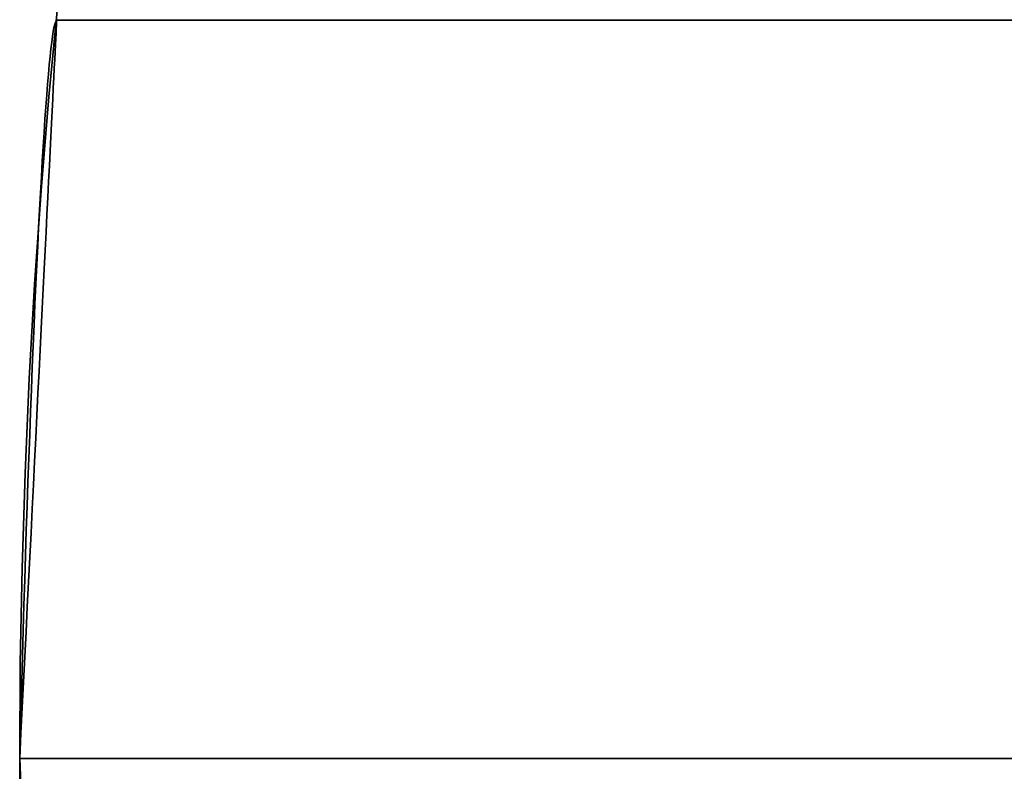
# Model space of a CAD drawing. Extents: x -3378 to 3007, y -425 to 173.
# Tile 120 of 256: x -1884.73 to -1882.73, y 73.98 to 75.5. Entities that reach past the tile are written whole.
import ezdxf

# ---------------------------------------------------------------- set-up
doc = ezdxf.new("R2010")
doc.units = 0
doc.layers.add('PREDEFINITO', color=7, linetype='CONTINUOUS')

msp = doc.modelspace()

# ---------------------------------------------------------------- linework, layer by layer
at = {"layer": 'PREDEFINITO'}
for p, q in [((-1884.6513, 75.5001, 2348.4892), (-1884.6527, 75.4974, 2348.4369)), ((-1884.6527, 75.4974, 2348.6462), (-1884.6513, 75.5001, 2348.5939)), ((-1884.6513, 75.5001, 2572.0307), (-1884.6527, 75.4974, 2571.9784)), ((-1884.6527, 75.4974, 2572.1877), (-1884.6513, 75.5001, 2572.1354)), ((-1884.6513, 75.5001, 2795.677), (-1884.6527, 75.4974, 2795.7293)), ((-1884.6527, 75.4974, 2795.52), (-1884.6513, 75.5001, 2795.5722)), ((-1884.65, 75.501, 2348.5415), (-1884.6513, 75.5001, 2348.4892)), ((-1884.6513, 75.5001, 2348.5939), (-1884.65, 75.501, 2348.5415)), ((-1884.65, 75.501, 2572.0831), (-1884.6513, 75.5001, 2572.0307)), ((-1884.6513, 75.5001, 2572.1354), (-1884.65, 75.501, 2572.0831)), ((-1884.65, 75.501, 2795.6246), (-1884.6513, 75.5001, 2795.677)), ((-1884.6513, 75.5001, 2795.5722), (-1884.65, 75.501, 2795.6246)), ((-1884.6501, 75.499, 2125.0777), (-1884.65, 75.5008, 2125.0259)), ((-1884.65, 75.5008, 2124.9741), (-1884.6501, 75.499, 2124.9223)), ((-1884.6501, 75.499, 3019.0884), (-1884.65, 75.5008, 3019.1402)), ((-1884.65, 75.5008, 3019.1921), (-1884.6501, 75.499, 3019.2438)), ((-1869.7252, 75.501, 2348.5415), (-1884.65, 75.501, 2348.5415)), ((-1869.7252, 75.501, 2572.0831), (-1884.65, 75.501, 2572.0831)), ((-1869.7252, 75.501, 2795.6246), (-1884.65, 75.501, 2795.6246)), ((-1884.65, 75.501, 2125), (-1869.7252, 75.501, 2125)), ((-1884.65, 75.501, 3019.1661), (-1869.7252, 75.501, 3019.1661)), ((-1884.65, 75.5008, 2125.0259), (-1884.65, 75.5008, 2124.9741)), ((-1884.65, 75.5008, 3019.1402), (-1884.65, 75.5008, 3019.1921)), ((-1884.6556, 75.4864, 2348.3327), (-1884.6571, 75.4782, 2348.281)), ((-1884.6571, 75.4782, 2348.802), (-1884.6556, 75.4864, 2348.7503)), ((-1884.6556, 75.4864, 2571.8743), (-1884.6571, 75.4782, 2571.8226)), ((-1884.6571, 75.4782, 2572.3436), (-1884.6556, 75.4864, 2572.2919)), ((-1884.6556, 75.4864, 2795.8334), (-1884.6571, 75.4782, 2795.8851)), ((-1884.6571, 75.4782, 2795.3641), (-1884.6556, 75.4864, 2795.4158)), ((-1884.6541, 75.4928, 2348.3847), (-1884.6556, 75.4864, 2348.3327)), ((-1884.6556, 75.4864, 2348.7503), (-1884.6541, 75.4928, 2348.6984)), ((-1884.6541, 75.4928, 2571.9263), (-1884.6556, 75.4864, 2571.8743)), ((-1884.6556, 75.4864, 2572.2919), (-1884.6541, 75.4928, 2572.2399)), ((-1884.6541, 75.4928, 2795.7814), (-1884.6556, 75.4864, 2795.8334)), ((-1884.6556, 75.4864, 2795.4158), (-1884.6541, 75.4928, 2795.4678)), ((-1884.6527, 75.4974, 2348.4369), (-1884.6541, 75.4928, 2348.3847)), ((-1884.6541, 75.4928, 2348.6984), (-1884.6527, 75.4974, 2348.6462)), ((-1884.6527, 75.4974, 2571.9784), (-1884.6541, 75.4928, 2571.9263)), ((-1884.6541, 75.4928, 2572.2399), (-1884.6527, 75.4974, 2572.1877)), ((-1884.6527, 75.4974, 2795.7293), (-1884.6541, 75.4928, 2795.7814)), ((-1884.6541, 75.4928, 2795.4678), (-1884.6527, 75.4974, 2795.52)), ((-1884.6513, 75.4741, 2125.2833), (-1884.6509, 75.483, 2125.2323)), ((-1884.6509, 75.483, 2124.7677), (-1884.6513, 75.4741, 2124.7167)), ((-1884.6513, 75.4741, 3018.8828), (-1884.6509, 75.483, 3018.9339)), ((-1884.6509, 75.483, 3019.3984), (-1884.6513, 75.4741, 3019.4495)), ((-1884.6509, 75.483, 2125.2323), (-1884.6505, 75.4901, 2125.1809)), ((-1884.6505, 75.4901, 2124.8191), (-1884.6509, 75.483, 2124.7677)), ((-1884.6509, 75.483, 3018.9339), (-1884.6505, 75.4901, 3018.9852)), ((-1884.6505, 75.4901, 3019.3471), (-1884.6509, 75.483, 3019.3984)), ((-1884.6505, 75.4901, 2125.1809), (-1884.6503, 75.4954, 2125.1294)), ((-1884.6503, 75.4954, 2124.8706), (-1884.6505, 75.4901, 2124.8191)), ((-1884.6505, 75.4901, 3018.9852), (-1884.6503, 75.4954, 3019.0367)), ((-1884.6503, 75.4954, 3019.2955), (-1884.6505, 75.4901, 3019.3471)), ((-1884.6503, 75.4954, 2125.1294), (-1884.6501, 75.499, 2125.0777)), ((-1884.6501, 75.499, 2124.9223), (-1884.6503, 75.4954, 2124.8706)), ((-1884.6503, 75.4954, 3019.0367), (-1884.6501, 75.499, 3019.0884)), ((-1884.6501, 75.499, 3019.2438), (-1884.6503, 75.4954, 3019.2955)), ((-1884.6586, 75.4682, 2348.2296), (-1884.6602, 75.4564, 2348.1786)), ((-1884.6602, 75.4564, 2348.9045), (-1884.6586, 75.4682, 2348.8534)), ((-1884.6586, 75.4682, 2571.7712), (-1884.6602, 75.4564, 2571.7201)), ((-1884.6602, 75.4564, 2572.446), (-1884.6586, 75.4682, 2572.395)), ((-1884.6586, 75.4682, 2795.9365), (-1884.6602, 75.4564, 2795.9875)), ((-1884.6602, 75.4564, 2795.2617), (-1884.6586, 75.4682, 2795.3127)), ((-1884.6571, 75.4782, 2348.281), (-1884.6586, 75.4682, 2348.2296)), ((-1884.6586, 75.4682, 2348.8534), (-1884.6571, 75.4782, 2348.802)), ((-1884.6571, 75.4782, 2571.8226), (-1884.6586, 75.4682, 2571.7712)), ((-1884.6586, 75.4682, 2572.395), (-1884.6571, 75.4782, 2572.3436)), ((-1884.6571, 75.4782, 2795.8851), (-1884.6586, 75.4682, 2795.9365)), ((-1884.6586, 75.4682, 2795.3127), (-1884.6571, 75.4782, 2795.3641)), ((-1884.6525, 75.451, 2125.3844), (-1884.6519, 75.4634, 2125.334)), ((-1884.6519, 75.4634, 2124.666), (-1884.6525, 75.451, 2124.6156)), ((-1884.6525, 75.451, 3018.7818), (-1884.6519, 75.4634, 3018.8321)), ((-1884.6519, 75.4634, 3019.5002), (-1884.6525, 75.451, 3019.5505)), ((-1884.6519, 75.4634, 2125.334), (-1884.6513, 75.4741, 2125.2833)), ((-1884.6513, 75.4741, 2124.7167), (-1884.6519, 75.4634, 2124.666)), ((-1884.6519, 75.4634, 3018.8321), (-1884.6513, 75.4741, 3018.8828)), ((-1884.6513, 75.4741, 3019.4495), (-1884.6519, 75.4634, 3019.5002)), ((-1884.6618, 75.4429, 2348.128), (-1884.6635, 75.4276, 2348.078)), ((-1884.6635, 75.4276, 2349.0051), (-1884.6618, 75.4429, 2348.955)), ((-1884.6618, 75.4429, 2571.6696), (-1884.6635, 75.4276, 2571.6195)), ((-1884.6635, 75.4276, 2572.5466), (-1884.6618, 75.4429, 2572.4966)), ((-1884.6618, 75.4429, 2796.0381), (-1884.6635, 75.4276, 2796.0882)), ((-1884.6635, 75.4276, 2795.161), (-1884.6618, 75.4429, 2795.2111)), ((-1884.6602, 75.4564, 2348.1786), (-1884.6618, 75.4429, 2348.128)), ((-1884.6618, 75.4429, 2348.955), (-1884.6602, 75.4564, 2348.9045)), ((-1884.6602, 75.4564, 2571.7201), (-1884.6618, 75.4429, 2571.6696)), ((-1884.6618, 75.4429, 2572.4966), (-1884.6602, 75.4564, 2572.446)), ((-1884.6602, 75.4564, 2795.9875), (-1884.6618, 75.4429, 2796.0381)), ((-1884.6618, 75.4429, 2795.2111), (-1884.6602, 75.4564, 2795.2617)), ((-1884.6532, 75.4369, 2125.4342), (-1884.6525, 75.451, 2125.3844)), ((-1884.6525, 75.451, 2124.6156), (-1884.6532, 75.4369, 2124.5658)), ((-1884.6532, 75.4369, 3018.7319), (-1884.6525, 75.451, 3018.7818)), ((-1884.6525, 75.451, 3019.5505), (-1884.6532, 75.4369, 3019.6004)), ((-1884.6635, 75.4276, 2348.078), (-1884.6652, 75.4105, 2348.0285)), ((-1884.6652, 75.4105, 2349.0546), (-1884.6635, 75.4276, 2349.0051)), ((-1884.6635, 75.4276, 2571.6195), (-1884.6652, 75.4105, 2571.57)), ((-1884.6652, 75.4105, 2572.5961), (-1884.6635, 75.4276, 2572.5466)), ((-1884.6635, 75.4276, 2796.0882), (-1884.6652, 75.4105, 2796.1377)), ((-1884.6652, 75.4105, 2795.1115), (-1884.6635, 75.4276, 2795.161)), ((-1884.6549, 75.4035, 2125.5323), (-1884.654, 75.421, 2125.4836)), ((-1884.654, 75.421, 2124.5164), (-1884.6549, 75.4035, 2124.4677)), ((-1884.6549, 75.4035, 3018.6338), (-1884.654, 75.421, 3018.6826)), ((-1884.654, 75.421, 3019.6497), (-1884.6549, 75.4035, 3019.6985)), ((-1884.654, 75.421, 2125.4836), (-1884.6532, 75.4369, 2125.4342)), ((-1884.6532, 75.4369, 2124.5658), (-1884.654, 75.421, 2124.5164)), ((-1884.654, 75.421, 3018.6826), (-1884.6532, 75.4369, 3018.7319)), ((-1884.6532, 75.4369, 3019.6004), (-1884.654, 75.421, 3019.6497)), ((-1884.6652, 75.4105, 2348.0285), (-1884.6668, 75.3918, 2347.9796)), ((-1884.6668, 75.3918, 2349.1035), (-1884.6652, 75.4105, 2349.0546)), ((-1884.6652, 75.4105, 2571.57), (-1884.6668, 75.3918, 2571.5211)), ((-1884.6668, 75.3918, 2572.645), (-1884.6652, 75.4105, 2572.5961)), ((-1884.6652, 75.4105, 2796.1377), (-1884.6668, 75.3918, 2796.1866)), ((-1884.6668, 75.3918, 2795.0627), (-1884.6652, 75.4105, 2795.1115)), ((-1884.6558, 75.3843, 2125.5804), (-1884.6549, 75.4035, 2125.5323)), ((-1884.6549, 75.4035, 2124.4677), (-1884.6558, 75.3843, 2124.4196)), ((-1884.6558, 75.3843, 3018.5857), (-1884.6549, 75.4035, 3018.6338)), ((-1884.6549, 75.4035, 3019.6985), (-1884.6558, 75.3843, 3019.7466)), ((-1884.6668, 75.3918, 2347.9796), (-1884.6686, 75.3713, 2347.9314)), ((-1884.6686, 75.3713, 2349.1517), (-1884.6668, 75.3918, 2349.1035)), ((-1884.6668, 75.3918, 2571.5211), (-1884.6686, 75.3713, 2571.4729)), ((-1884.6686, 75.3713, 2572.6932), (-1884.6668, 75.3918, 2572.645)), ((-1884.6668, 75.3918, 2796.1866), (-1884.6686, 75.3713, 2796.2347)), ((-1884.6686, 75.3713, 2795.0145), (-1884.6668, 75.3918, 2795.0627)), ((-1884.6569, 75.3635, 2125.6279), (-1884.6558, 75.3843, 2125.5804)), ((-1884.6558, 75.3843, 2124.4196), (-1884.6569, 75.3635, 2124.3721)), ((-1884.6569, 75.3635, 3018.5383), (-1884.6558, 75.3843, 3018.5857)), ((-1884.6558, 75.3843, 3019.7466), (-1884.6569, 75.3635, 3019.794)), ((-1884.6686, 75.3713, 2347.9314), (-1884.6703, 75.3492, 2347.8839)), ((-1884.6703, 75.3492, 2349.1991), (-1884.6686, 75.3713, 2349.1517)), ((-1884.6686, 75.3713, 2571.4729), (-1884.6703, 75.3492, 2571.4255)), ((-1884.6703, 75.3492, 2572.7407), (-1884.6686, 75.3713, 2572.6932)), ((-1884.6686, 75.3713, 2796.2347), (-1884.6703, 75.3492, 2796.2822)), ((-1884.6703, 75.3492, 2794.967), (-1884.6686, 75.3713, 2795.0145)), ((-1884.658, 75.341, 2125.6746), (-1884.6569, 75.3635, 2125.6279)), ((-1884.6569, 75.3635, 2124.3721), (-1884.658, 75.341, 2124.3254)), ((-1884.658, 75.341, 3018.4916), (-1884.6569, 75.3635, 3018.5383)), ((-1884.6569, 75.3635, 3019.794), (-1884.658, 75.341, 3019.8407)), ((-1884.6703, 75.3492, 2347.8839), (-1884.6721, 75.3254, 2347.8373)), ((-1884.6721, 75.3254, 2349.2458), (-1884.6703, 75.3492, 2349.1991)), ((-1884.6703, 75.3492, 2571.4255), (-1884.6721, 75.3254, 2571.3788)), ((-1884.6721, 75.3254, 2572.7873), (-1884.6703, 75.3492, 2572.7407)), ((-1884.6703, 75.3492, 2796.2822), (-1884.6721, 75.3254, 2796.3288)), ((-1884.6721, 75.3254, 2794.9204), (-1884.6703, 75.3492, 2794.967)), ((-1884.6592, 75.3169, 2125.7204), (-1884.658, 75.341, 2125.6746)), ((-1884.658, 75.341, 2124.3254), (-1884.6592, 75.3169, 2124.2796)), ((-1884.6592, 75.3169, 3018.4457), (-1884.658, 75.341, 3018.4916)), ((-1884.658, 75.341, 3019.8407), (-1884.6592, 75.3169, 3019.8866)), ((-1884.6721, 75.3254, 2347.8373), (-1884.6739, 75.3, 2347.7915)), ((-1884.6739, 75.3, 2349.2916), (-1884.6721, 75.3254, 2349.2458)), ((-1884.6721, 75.3254, 2571.3788), (-1884.6739, 75.3, 2571.333)), ((-1884.6739, 75.3, 2572.8331), (-1884.6721, 75.3254, 2572.7873)), ((-1884.6721, 75.3254, 2796.3288), (-1884.6739, 75.3, 2796.3746)), ((-1884.6739, 75.3, 2794.8746), (-1884.6721, 75.3254, 2794.9204)), ((-1884.6739, 75.3, 2347.7915), (-1884.6757, 75.2731, 2347.7466)), ((-1884.6757, 75.2731, 2349.3364), (-1884.6739, 75.3, 2349.2916)), ((-1884.6739, 75.3, 2571.333), (-1884.6757, 75.2731, 2571.2882)), ((-1884.6757, 75.2731, 2572.878), (-1884.6739, 75.3, 2572.8331)), ((-1884.6739, 75.3, 2796.3746), (-1884.6757, 75.2731, 2796.4195)), ((-1884.6757, 75.2731, 2794.8297), (-1884.6739, 75.3, 2794.8746)), ((-1884.6605, 75.2913, 2125.7655), (-1884.6592, 75.3169, 2125.7204)), ((-1884.6592, 75.3169, 2124.2796), (-1884.6605, 75.2913, 2124.2345)), ((-1884.6605, 75.2913, 3018.4007), (-1884.6592, 75.3169, 3018.4457)), ((-1884.6592, 75.3169, 3019.8866), (-1884.6605, 75.2913, 3019.9316)), ((-1884.6619, 75.2641, 2125.8096), (-1884.6605, 75.2913, 2125.7655)), ((-1884.6605, 75.2913, 2124.2345), (-1884.6619, 75.2641, 2124.1904)), ((-1884.6619, 75.2641, 3018.3566), (-1884.6605, 75.2913, 3018.4007)), ((-1884.6605, 75.2913, 3019.9316), (-1884.6619, 75.2641, 3019.9757)), ((-1884.6757, 75.2731, 2347.7466), (-1884.6775, 75.2446, 2347.7027)), ((-1884.6775, 75.2446, 2349.3803), (-1884.6757, 75.2731, 2349.3364)), ((-1884.6757, 75.2731, 2571.2882), (-1884.6775, 75.2446, 2571.2443)), ((-1884.6775, 75.2446, 2572.9219), (-1884.6757, 75.2731, 2572.878)), ((-1884.6757, 75.2731, 2796.4195), (-1884.6775, 75.2446, 2796.4634)), ((-1884.6775, 75.2446, 2794.7858), (-1884.6757, 75.2731, 2794.8297)), ((-1884.6633, 75.2354, 2125.8527), (-1884.6619, 75.2641, 2125.8096)), ((-1884.6619, 75.2641, 2124.1904), (-1884.6633, 75.2354, 2124.1473)), ((-1884.6633, 75.2354, 3018.3134), (-1884.6619, 75.2641, 3018.3566)), ((-1884.6619, 75.2641, 3019.9757), (-1884.6633, 75.2354, 3020.0188)), ((-1884.6775, 75.2446, 2347.7027), (-1884.6793, 75.2145, 2347.6598)), ((-1884.6793, 75.2145, 2349.4232), (-1884.6775, 75.2446, 2349.3803)), ((-1884.6775, 75.2446, 2571.2443), (-1884.6793, 75.2145, 2571.2014)), ((-1884.6793, 75.2145, 2572.9648), (-1884.6775, 75.2446, 2572.9219)), ((-1884.6775, 75.2446, 2796.4634), (-1884.6793, 75.2145, 2796.5063)), ((-1884.6793, 75.2145, 2794.7429), (-1884.6775, 75.2446, 2794.7858)), ((-1884.6648, 75.2053, 2125.8948), (-1884.6633, 75.2354, 2125.8527)), ((-1884.6633, 75.2354, 2124.1473), (-1884.6648, 75.2053, 2124.1052)), ((-1884.6648, 75.2053, 3018.2713), (-1884.6633, 75.2354, 3018.3134)), ((-1884.6633, 75.2354, 3020.0188), (-1884.6648, 75.2053, 3020.061)), ((-1884.6793, 75.2145, 2347.6598), (-1884.6812, 75.183, 2347.618)), ((-1884.6812, 75.183, 2349.465), (-1884.6793, 75.2145, 2349.4232)), ((-1884.6793, 75.2145, 2571.2014), (-1884.6812, 75.183, 2571.1596)), ((-1884.6812, 75.183, 2573.0066), (-1884.6793, 75.2145, 2572.9648)), ((-1884.6793, 75.2145, 2796.5063), (-1884.6812, 75.183, 2796.5481)), ((-1884.6812, 75.183, 2794.7011), (-1884.6793, 75.2145, 2794.7429)), ((-1884.6664, 75.1737, 2125.9359), (-1884.6648, 75.2053, 2125.8948)), ((-1884.6648, 75.2053, 2124.1052), (-1884.6664, 75.1737, 2124.0641)), ((-1884.6664, 75.1737, 3018.2303), (-1884.6648, 75.2053, 3018.2713)), ((-1884.6648, 75.2053, 3020.061), (-1884.6664, 75.1737, 3020.102)), ((-1884.6812, 75.183, 2347.618), (-1884.683, 75.1501, 2347.5773)), ((-1884.683, 75.1501, 2349.5057), (-1884.6812, 75.183, 2349.465)), ((-1884.6812, 75.183, 2571.1596), (-1884.683, 75.1501, 2571.1189)), ((-1884.683, 75.1501, 2573.0473), (-1884.6812, 75.183, 2573.0066)), ((-1884.6812, 75.183, 2796.5481), (-1884.683, 75.1501, 2796.5888)), ((-1884.683, 75.1501, 2794.6604), (-1884.6812, 75.183, 2794.7011)), ((-1884.668, 75.1407, 2125.9758), (-1884.6664, 75.1737, 2125.9359)), ((-1884.6664, 75.1737, 2124.0641), (-1884.668, 75.1407, 2124.0242)), ((-1884.668, 75.1407, 3018.1903), (-1884.6664, 75.1737, 3018.2303)), ((-1884.6664, 75.1737, 3020.102), (-1884.668, 75.1407, 3020.1419)), ((-1884.683, 75.1501, 2347.5773), (-1884.6849, 75.1157, 2347.5378)), ((-1884.6849, 75.1157, 2349.5452), (-1884.683, 75.1501, 2349.5057)), ((-1884.683, 75.1501, 2571.1189), (-1884.6849, 75.1157, 2571.0794)), ((-1884.6849, 75.1157, 2573.0868), (-1884.683, 75.1501, 2573.0473)), ((-1884.683, 75.1501, 2796.5888), (-1884.6849, 75.1157, 2796.6283)), ((-1884.6849, 75.1157, 2794.6209), (-1884.683, 75.1501, 2794.6604)), ((-1884.6698, 75.1063, 2126.0146), (-1884.668, 75.1407, 2125.9758)), ((-1884.668, 75.1407, 2124.0242), (-1884.6698, 75.1063, 2123.9854)), ((-1884.6698, 75.1063, 3018.1516), (-1884.668, 75.1407, 3018.1903)), ((-1884.668, 75.1407, 3020.1419), (-1884.6698, 75.1063, 3020.1807)), ((-1884.6849, 75.1157, 2347.5378), (-1884.6867, 75.08, 2347.4995)), ((-1884.6867, 75.08, 2349.5835), (-1884.6849, 75.1157, 2349.5452)), ((-1884.6849, 75.1157, 2571.0794), (-1884.6867, 75.08, 2571.0411)), ((-1884.6867, 75.08, 2573.1251), (-1884.6849, 75.1157, 2573.0868)), ((-1884.6849, 75.1157, 2796.6283), (-1884.6867, 75.08, 2796.6666)), ((-1884.6867, 75.08, 2794.5826), (-1884.6849, 75.1157, 2794.6209)), ((-1884.6716, 75.0707, 2126.0521), (-1884.6698, 75.1063, 2126.0146)), ((-1884.6698, 75.1063, 2123.9854), (-1884.6716, 75.0707, 2123.9479)), ((-1884.6716, 75.0707, 3018.114), (-1884.6698, 75.1063, 3018.1516)), ((-1884.6698, 75.1063, 3020.1807), (-1884.6716, 75.0707, 3020.2183)), ((-1884.6867, 75.08, 2347.4995), (-1884.6886, 75.043, 2347.4625)), ((-1884.6886, 75.043, 2349.6205), (-1884.6867, 75.08, 2349.5835)), ((-1884.6867, 75.08, 2571.0411), (-1884.6886, 75.043, 2571.0041)), ((-1884.6886, 75.043, 2573.1621), (-1884.6867, 75.08, 2573.1251)), ((-1884.6867, 75.08, 2796.6666), (-1884.6886, 75.043, 2796.7036)), ((-1884.6886, 75.043, 2794.5456), (-1884.6867, 75.08, 2794.5826)), ((-1884.6734, 75.0337, 2126.0884), (-1884.6716, 75.0707, 2126.0521)), ((-1884.6716, 75.0707, 2123.9479), (-1884.6734, 75.0337, 2123.9116)), ((-1884.6734, 75.0337, 3018.0777), (-1884.6716, 75.0707, 3018.114)), ((-1884.6716, 75.0707, 3020.2183), (-1884.6734, 75.0337, 3020.2546)), ((-1884.6886, 75.043, 2347.4625), (-1884.6904, 75.0047, 2347.4268)), ((-1884.6904, 75.0047, 2349.6562), (-1884.6886, 75.043, 2349.6205)), ((-1884.6886, 75.043, 2571.0041), (-1884.6904, 75.0047, 2570.9684)), ((-1884.6904, 75.0047, 2573.1978), (-1884.6886, 75.043, 2573.1621)), ((-1884.6886, 75.043, 2796.7036), (-1884.6904, 75.0047, 2796.7393)), ((-1884.6904, 75.0047, 2794.5099), (-1884.6886, 75.043, 2794.5456)), ((-1884.6753, 74.9956, 2126.1234), (-1884.6734, 75.0337, 2126.0884)), ((-1884.6734, 75.0337, 2123.9116), (-1884.6753, 74.9956, 2123.8766)), ((-1884.6753, 74.9956, 3018.0427), (-1884.6734, 75.0337, 3018.0777)), ((-1884.6734, 75.0337, 3020.2546), (-1884.6753, 74.9956, 3020.2896)), ((-1884.6904, 75.0047, 2347.4268), (-1884.6923, 74.9652, 2347.3925)), ((-1884.6923, 74.9652, 2349.6906), (-1884.6904, 75.0047, 2349.6562)), ((-1884.6904, 75.0047, 2570.9684), (-1884.6923, 74.9652, 2570.934)), ((-1884.6923, 74.9652, 2573.2321), (-1884.6904, 75.0047, 2573.1978)), ((-1884.6904, 75.0047, 2796.7393), (-1884.6923, 74.9652, 2796.7737)), ((-1884.6923, 74.9652, 2794.4756), (-1884.6904, 75.0047, 2794.5099)), ((-1884.6773, 74.9562, 2126.1571), (-1884.6753, 74.9956, 2126.1234)), ((-1884.6753, 74.9956, 2123.8766), (-1884.6773, 74.9562, 2123.8429)), ((-1884.6773, 74.9562, 3018.009), (-1884.6753, 74.9956, 3018.0427)), ((-1884.6753, 74.9956, 3020.2896), (-1884.6773, 74.9562, 3020.3232)), ((-1884.6923, 74.9652, 2347.3925), (-1884.6941, 74.9245, 2347.3595)), ((-1884.6941, 74.9245, 2349.7235), (-1884.6923, 74.9652, 2349.6906)), ((-1884.6923, 74.9652, 2570.934), (-1884.6941, 74.9245, 2570.9011)), ((-1884.6941, 74.9245, 2573.2651), (-1884.6923, 74.9652, 2573.2321)), ((-1884.6923, 74.9652, 2796.7737), (-1884.6941, 74.9245, 2796.8066)), ((-1884.6941, 74.9245, 2794.4426), (-1884.6923, 74.9652, 2794.4756)), ((-1884.6793, 74.9157, 2126.1894), (-1884.6773, 74.9562, 2126.1571)), ((-1884.6773, 74.9562, 2123.8429), (-1884.6793, 74.9157, 2123.8106)), ((-1884.6793, 74.9157, 3017.9768), (-1884.6773, 74.9562, 3018.009)), ((-1884.6773, 74.9562, 3020.3232), (-1884.6793, 74.9157, 3020.3555)), ((-1884.6941, 74.9245, 2347.3595), (-1884.696, 74.8827, 2347.328)), ((-1884.696, 74.8827, 2349.755), (-1884.6941, 74.9245, 2349.7235)), ((-1884.6941, 74.9245, 2570.9011), (-1884.696, 74.8827, 2570.8696)), ((-1884.696, 74.8827, 2573.2966), (-1884.6941, 74.9245, 2573.2651)), ((-1884.6941, 74.9245, 2796.8066), (-1884.696, 74.8827, 2796.8381)), ((-1884.696, 74.8827, 2794.4111), (-1884.6941, 74.9245, 2794.4426)), ((-1884.6814, 74.8742, 2126.2202), (-1884.6793, 74.9157, 2126.1894)), ((-1884.6793, 74.9157, 2123.8106), (-1884.6814, 74.8742, 2123.7798)), ((-1884.6814, 74.8742, 3017.9459), (-1884.6793, 74.9157, 3017.9768)), ((-1884.6793, 74.9157, 3020.3555), (-1884.6814, 74.8742, 3020.3864)), ((-1884.696, 74.8827, 2347.328), (-1884.6978, 74.8398, 2347.298)), ((-1884.6978, 74.8398, 2349.7851), (-1884.696, 74.8827, 2349.755)), ((-1884.696, 74.8827, 2570.8696), (-1884.6978, 74.8398, 2570.8395)), ((-1884.6978, 74.8398, 2573.3266), (-1884.696, 74.8827, 2573.2966)), ((-1884.696, 74.8827, 2796.8381), (-1884.6978, 74.8398, 2796.8681)), ((-1884.6978, 74.8398, 2794.3811), (-1884.696, 74.8827, 2794.4111)), ((-1884.6835, 74.8315, 2126.2497), (-1884.6814, 74.8742, 2126.2202)), ((-1884.6814, 74.8742, 2123.7798), (-1884.6835, 74.8315, 2123.7503)), ((-1884.6835, 74.8315, 3017.9165), (-1884.6814, 74.8742, 3017.9459)), ((-1884.6814, 74.8742, 3020.3864), (-1884.6835, 74.8315, 3020.4158)), ((-1884.6978, 74.8398, 2347.298), (-1884.6996, 74.7959, 2347.2695)), ((-1884.6996, 74.7959, 2349.8136), (-1884.6978, 74.8398, 2349.7851)), ((-1884.6978, 74.8398, 2570.8395), (-1884.6996, 74.7959, 2570.811)), ((-1884.6996, 74.7959, 2573.3551), (-1884.6978, 74.8398, 2573.3266)), ((-1884.6978, 74.8398, 2796.8681), (-1884.6996, 74.7959, 2796.8967)), ((-1884.6996, 74.7959, 2794.3526), (-1884.6978, 74.8398, 2794.3811)), ((-1884.6857, 74.7879, 2126.2776), (-1884.6835, 74.8315, 2126.2497)), ((-1884.6835, 74.8315, 2123.7503), (-1884.6857, 74.7879, 2123.7224)), ((-1884.6857, 74.7879, 3017.8886), (-1884.6835, 74.8315, 3017.9165)), ((-1884.6835, 74.8315, 3020.4158), (-1884.6857, 74.7879, 3020.4437)), ((-1884.6996, 74.7959, 2347.2695), (-1884.7014, 74.7511, 2347.2425)), ((-1884.7014, 74.7511, 2349.8405), (-1884.6996, 74.7959, 2349.8136)), ((-1884.6996, 74.7959, 2570.811), (-1884.7014, 74.7511, 2570.7841)), ((-1884.7014, 74.7511, 2573.3821), (-1884.6996, 74.7959, 2573.3551)), ((-1884.6996, 74.7959, 2796.8967), (-1884.7014, 74.7511, 2796.9236)), ((-1884.7014, 74.7511, 2794.3256), (-1884.6996, 74.7959, 2794.3526)), ((-1884.688, 74.7434, 2126.304), (-1884.6857, 74.7879, 2126.2776)), ((-1884.6857, 74.7879, 2123.7224), (-1884.688, 74.7434, 2123.696)), ((-1884.688, 74.7434, 3017.8622), (-1884.6857, 74.7879, 3017.8886)), ((-1884.6857, 74.7879, 3020.4437), (-1884.688, 74.7434, 3020.4701)), ((-1884.7014, 74.7511, 2347.2425), (-1884.7032, 74.7053, 2347.2171)), ((-1884.7032, 74.7053, 2349.8659), (-1884.7014, 74.7511, 2349.8405)), ((-1884.7014, 74.7511, 2570.7841), (-1884.7032, 74.7053, 2570.7587)), ((-1884.7032, 74.7053, 2573.4075), (-1884.7014, 74.7511, 2573.3821)), ((-1884.7014, 74.7511, 2796.9236), (-1884.7032, 74.7053, 2796.949)), ((-1884.7032, 74.7053, 2794.3002), (-1884.7014, 74.7511, 2794.3256)), ((-1884.6902, 74.698, 2126.3288), (-1884.688, 74.7434, 2126.304)), ((-1884.688, 74.7434, 2123.696), (-1884.6902, 74.698, 2123.6712)), ((-1884.6902, 74.698, 3017.8374), (-1884.688, 74.7434, 3017.8622)), ((-1884.688, 74.7434, 3020.4701), (-1884.6902, 74.698, 3020.4949)), ((-1884.7032, 74.7053, 2347.2171), (-1884.7049, 74.6586, 2347.1934)), ((-1884.7049, 74.6586, 2349.8897), (-1884.7032, 74.7053, 2349.8659)), ((-1884.7032, 74.7053, 2570.7587), (-1884.7049, 74.6586, 2570.7349)), ((-1884.7049, 74.6586, 2573.4312), (-1884.7032, 74.7053, 2573.4075)), ((-1884.7032, 74.7053, 2796.949), (-1884.7049, 74.6586, 2796.9728)), ((-1884.7049, 74.6586, 2794.2764), (-1884.7032, 74.7053, 2794.3002)), ((-1884.6926, 74.6517, 2126.352), (-1884.6902, 74.698, 2126.3288)), ((-1884.6902, 74.698, 2123.6712), (-1884.6926, 74.6517, 2123.648)), ((-1884.6926, 74.6517, 3017.8141), (-1884.6902, 74.698, 3017.8374)), ((-1884.6902, 74.698, 3020.4949), (-1884.6926, 74.6517, 3020.5182)), ((-1884.7049, 74.6586, 2347.1934), (-1884.7067, 74.6112, 2347.1713)), ((-1884.7067, 74.6112, 2349.9118), (-1884.7049, 74.6586, 2349.8897)), ((-1884.7049, 74.6586, 2570.7349), (-1884.7067, 74.6112, 2570.7128)), ((-1884.7067, 74.6112, 2573.4534), (-1884.7049, 74.6586, 2573.4312)), ((-1884.7049, 74.6586, 2796.9728), (-1884.7067, 74.6112, 2796.9949)), ((-1884.7067, 74.6112, 2794.2543), (-1884.7049, 74.6586, 2794.2764)), ((-1884.6949, 74.6047, 2126.3737), (-1884.6926, 74.6517, 2126.352)), ((-1884.6926, 74.6517, 2123.648), (-1884.6949, 74.6047, 2123.6263)), ((-1884.6949, 74.6047, 3017.7925), (-1884.6926, 74.6517, 3017.8141)), ((-1884.6926, 74.6517, 3020.5182), (-1884.6949, 74.6047, 3020.5398)), ((-1884.7067, 74.6112, 2347.1713), (-1884.7084, 74.563, 2347.1508)), ((-1884.7084, 74.563, 2349.9323), (-1884.7067, 74.6112, 2349.9118)), ((-1884.7067, 74.6112, 2570.7128), (-1884.7084, 74.563, 2570.6923)), ((-1884.7084, 74.563, 2573.4738), (-1884.7067, 74.6112, 2573.4534)), ((-1884.7067, 74.6112, 2796.9949), (-1884.7084, 74.563, 2797.0153)), ((-1884.7084, 74.563, 2794.2339), (-1884.7067, 74.6112, 2794.2543)), ((-1884.6973, 74.5569, 2126.3937), (-1884.6949, 74.6047, 2126.3737)), ((-1884.6949, 74.6047, 2123.6263), (-1884.6973, 74.5569, 2123.6063)), ((-1884.6973, 74.5569, 3017.7725), (-1884.6949, 74.6047, 3017.7925)), ((-1884.6949, 74.6047, 3020.5398), (-1884.6973, 74.5569, 3020.5598)), ((-1884.7084, 74.563, 2347.1508), (-1884.7101, 74.5141, 2347.132)), ((-1884.7101, 74.5141, 2349.951), (-1884.7084, 74.563, 2349.9323)), ((-1884.7084, 74.563, 2570.6923), (-1884.7101, 74.5141, 2570.6736)), ((-1884.7101, 74.5141, 2573.4926), (-1884.7084, 74.563, 2573.4738)), ((-1884.7084, 74.563, 2797.0153), (-1884.7101, 74.5141, 2797.0341)), ((-1884.7101, 74.5141, 2794.2151), (-1884.7084, 74.563, 2794.2339)), ((-1884.6997, 74.5085, 2126.412), (-1884.6973, 74.5569, 2126.3937)), ((-1884.6973, 74.5569, 2123.6063), (-1884.6997, 74.5085, 2123.588)), ((-1884.6997, 74.5085, 3017.7541), (-1884.6973, 74.5569, 3017.7725)), ((-1884.6973, 74.5569, 3020.5598), (-1884.6997, 74.5085, 3020.5781)), ((-1884.7101, 74.5141, 2347.132), (-1884.7118, 74.4646, 2347.115)), ((-1884.7118, 74.4646, 2349.9681), (-1884.7101, 74.5141, 2349.951)), ((-1884.7101, 74.5141, 2570.6736), (-1884.7118, 74.4646, 2570.6565)), ((-1884.7118, 74.4646, 2573.5096), (-1884.7101, 74.5141, 2573.4926)), ((-1884.7101, 74.5141, 2797.0341), (-1884.7118, 74.4646, 2797.0512)), ((-1884.7118, 74.4646, 2794.1981), (-1884.7101, 74.5141, 2794.2151)), ((-1884.7022, 74.4595, 2126.4286), (-1884.6997, 74.5085, 2126.412)), ((-1884.6997, 74.5085, 2123.588), (-1884.7022, 74.4595, 2123.5714)), ((-1884.7022, 74.4595, 3017.7375), (-1884.6997, 74.5085, 3017.7541)), ((-1884.6997, 74.5085, 3020.5781), (-1884.7022, 74.4595, 3020.5948)), ((-1884.7118, 74.4646, 2347.115), (-1884.7134, 74.4145, 2347.0997)), ((-1884.7134, 74.4145, 2349.9834), (-1884.7118, 74.4646, 2349.9681)), ((-1884.7118, 74.4646, 2570.6565), (-1884.7134, 74.4145, 2570.6412)), ((-1884.7134, 74.4145, 2573.5249), (-1884.7118, 74.4646, 2573.5096)), ((-1884.7118, 74.4646, 2797.0512), (-1884.7134, 74.4145, 2797.0665)), ((-1884.7134, 74.4145, 2794.1827), (-1884.7118, 74.4646, 2794.1981)), ((-1884.7047, 74.4099, 2126.4436), (-1884.7022, 74.4595, 2126.4286)), ((-1884.7022, 74.4595, 2123.5714), (-1884.7047, 74.4099, 2123.5564)), ((-1884.7047, 74.4099, 3017.7226), (-1884.7022, 74.4595, 3017.7375)), ((-1884.7022, 74.4595, 3020.5948), (-1884.7047, 74.4099, 3020.6097)), ((-1884.7134, 74.4145, 2347.0997), (-1884.715, 74.3639, 2347.0861)), ((-1884.715, 74.3639, 2349.9969), (-1884.7134, 74.4145, 2349.9834)), ((-1884.7134, 74.4145, 2570.6412), (-1884.715, 74.3639, 2570.6277)), ((-1884.715, 74.3639, 2573.5385), (-1884.7134, 74.4145, 2573.5249)), ((-1884.7134, 74.4145, 2797.0665), (-1884.715, 74.3639, 2797.08)), ((-1884.715, 74.3639, 2794.1692), (-1884.7134, 74.4145, 2794.1827)), ((-1884.7072, 74.3599, 2126.4568), (-1884.7047, 74.4099, 2126.4436)), ((-1884.7047, 74.4099, 2123.5564), (-1884.7072, 74.3599, 2123.5432)), ((-1884.7072, 74.3599, 3017.7093), (-1884.7047, 74.4099, 3017.7226)), ((-1884.7047, 74.4099, 3020.6097), (-1884.7072, 74.3599, 3020.6229)), ((-1884.715, 74.3639, 2347.0861), (-1884.7166, 74.3129, 2347.0743)), ((-1884.7166, 74.3129, 2350.0087), (-1884.715, 74.3639, 2349.9969)), ((-1884.715, 74.3639, 2570.6277), (-1884.7166, 74.3129, 2570.6159)), ((-1884.7166, 74.3129, 2573.5503), (-1884.715, 74.3639, 2573.5385)), ((-1884.715, 74.3639, 2797.08), (-1884.7166, 74.3129, 2797.0918)), ((-1884.7166, 74.3129, 2794.1574), (-1884.715, 74.3639, 2794.1692)), ((-1884.7097, 74.3094, 2126.4683), (-1884.7072, 74.3599, 2126.4568)), ((-1884.7072, 74.3599, 2123.5432), (-1884.7097, 74.3094, 2123.5317)), ((-1884.7097, 74.3094, 3017.6979), (-1884.7072, 74.3599, 3017.7093)), ((-1884.7072, 74.3599, 3020.6229), (-1884.7097, 74.3094, 3020.6344)), ((-1884.7166, 74.3129, 2347.0743), (-1884.7181, 74.2615, 2347.0643)), ((-1884.7181, 74.2615, 2350.0187), (-1884.7166, 74.3129, 2350.0087)), ((-1884.7166, 74.3129, 2570.6159), (-1884.7181, 74.2615, 2570.6059)), ((-1884.7181, 74.2615, 2573.5603), (-1884.7166, 74.3129, 2573.5503)), ((-1884.7166, 74.3129, 2797.0918), (-1884.7181, 74.2615, 2797.1018)), ((-1884.7181, 74.2615, 2794.1474), (-1884.7166, 74.3129, 2794.1574)), ((-1884.7123, 74.2586, 2126.478), (-1884.7097, 74.3094, 2126.4683)), ((-1884.7097, 74.3094, 2123.5317), (-1884.7123, 74.2586, 2123.522)), ((-1884.7123, 74.2586, 3017.6881), (-1884.7097, 74.3094, 3017.6979)), ((-1884.7097, 74.3094, 3020.6344), (-1884.7123, 74.2586, 3020.6441)), ((-1884.7181, 74.2615, 2347.0643), (-1884.7196, 74.2098, 2347.0562)), ((-1884.7196, 74.2098, 2350.0269), (-1884.7181, 74.2615, 2350.0187)), ((-1884.7181, 74.2615, 2570.6059), (-1884.7196, 74.2098, 2570.5977)), ((-1884.7196, 74.2098, 2573.5685), (-1884.7181, 74.2615, 2573.5603)), ((-1884.7181, 74.2615, 2797.1018), (-1884.7196, 74.2098, 2797.11)), ((-1884.7196, 74.2098, 2794.1392), (-1884.7181, 74.2615, 2794.1474)), ((-1884.7148, 74.2074, 2126.486), (-1884.7123, 74.2586, 2126.478)), ((-1884.7123, 74.2586, 2123.522), (-1884.7148, 74.2074, 2123.514)), ((-1884.7148, 74.2074, 3017.6802), (-1884.7123, 74.2586, 3017.6881)), ((-1884.7123, 74.2586, 3020.6441), (-1884.7148, 74.2074, 3020.6521)), ((-1884.7196, 74.2098, 2347.0562), (-1884.721, 74.1578, 2347.0498)), ((-1884.721, 74.1578, 2350.0333), (-1884.7196, 74.2098, 2350.0269)), ((-1884.7196, 74.2098, 2570.5977), (-1884.721, 74.1578, 2570.5913)), ((-1884.721, 74.1578, 2573.5748), (-1884.7196, 74.2098, 2573.5685)), ((-1884.7196, 74.2098, 2797.11), (-1884.721, 74.1578, 2797.1164)), ((-1884.721, 74.1578, 2794.1328), (-1884.7196, 74.2098, 2794.1392)), ((-1884.7174, 74.156, 2126.4921), (-1884.7148, 74.2074, 2126.486)), ((-1884.7148, 74.2074, 2123.514), (-1884.7174, 74.156, 2123.5079)), ((-1884.7174, 74.156, 3017.674), (-1884.7148, 74.2074, 3017.6802)), ((-1884.7148, 74.2074, 3020.6521), (-1884.7174, 74.156, 3020.6583)), ((-1884.721, 74.1578, 2347.0498), (-1884.7225, 74.1057, 2347.0452)), ((-1884.7225, 74.1057, 2350.0379), (-1884.721, 74.1578, 2350.0333)), ((-1884.721, 74.1578, 2570.5913), (-1884.7225, 74.1057, 2570.5867)), ((-1884.7225, 74.1057, 2573.5794), (-1884.721, 74.1578, 2573.5748)), ((-1884.721, 74.1578, 2797.1164), (-1884.7225, 74.1057, 2797.1209)), ((-1884.7225, 74.1057, 2794.1283), (-1884.721, 74.1578, 2794.1328)), ((-1884.72, 74.1045, 2126.4965), (-1884.7174, 74.156, 2126.4921)), ((-1884.7174, 74.156, 2123.5079), (-1884.72, 74.1045, 2123.5034)), ((-1884.72, 74.1045, 3017.6696), (-1884.7174, 74.156, 3017.674)), ((-1884.7174, 74.156, 3020.6583), (-1884.72, 74.1045, 3020.6627)), ((-1884.7225, 74.1057, 2347.0452), (-1884.7238, 74.0534, 2347.0425)), ((-1884.7238, 74.0534, 2350.0406), (-1884.7225, 74.1057, 2350.0379)), ((-1884.7225, 74.1057, 2570.5867), (-1884.7238, 74.0534, 2570.584)), ((-1884.7238, 74.0534, 2573.5821), (-1884.7225, 74.1057, 2573.5794)), ((-1884.7225, 74.1057, 2797.1209), (-1884.7238, 74.0534, 2797.1237)), ((-1884.7238, 74.0534, 2794.1255), (-1884.7225, 74.1057, 2794.1283)), ((-1884.7226, 74.0528, 2126.4992), (-1884.72, 74.1045, 2126.4965)), ((-1884.72, 74.1045, 2123.5034), (-1884.7226, 74.0528, 2123.5008)), ((-1884.7226, 74.0528, 3017.667), (-1884.72, 74.1045, 3017.6696)), ((-1884.72, 74.1045, 3020.6627), (-1884.7226, 74.0528, 3020.6653)), ((-1884.7238, 74.0534, 2347.0425), (-1884.7252, 74.001, 2347.0415)), ((-1884.7252, 74.001, 2350.0415), (-1884.7238, 74.0534, 2350.0406)), ((-1884.7238, 74.0534, 2570.584), (-1884.7252, 74.001, 2570.5831)), ((-1884.7252, 74.001, 2573.5831), (-1884.7238, 74.0534, 2573.5821)), ((-1884.7238, 74.0534, 2797.1237), (-1884.7252, 74.001, 2797.1246)), ((-1884.7252, 74.001, 2794.1246), (-1884.7238, 74.0534, 2794.1255)), ((-1884.7252, 74.001, 2126.5), (-1884.7226, 74.0528, 2126.4992)), ((-1884.7226, 74.0528, 2123.5008), (-1884.7252, 74.001, 2123.5)), ((-1884.7252, 74.001, 3017.6661), (-1884.7226, 74.0528, 3017.667)), ((-1884.7226, 74.0528, 3020.6653), (-1884.7252, 74.001, 3020.6661)), ((-1884.7252, 74.001, 3155), (-1884.7252, 74.001, 3175)), ((-1873.2252, 74.001, 3155), (-1884.7252, 74.001, 3155)), ((-1880.7252, 74.001, 3175), (-1884.7252, 74.001, 3175)), ((-1884.7252, 74.001, 1255), (-1884.7252, 74.001, 1235)), ((-1873.2252, 74.001, 1255), (-1884.7252, 74.001, 1255)), ((-1880.7252, 74.001, 1235), (-1884.7252, 74.001, 1235)), ((-1884.7238, 73.9487, 2126.4991), (-1884.7252, 74.001, 2126.5)), ((-1884.7252, 74.001, 2126.5), (-1884.7252, 74.001, 2126.5)), ((-1884.7252, 74.001, 2123.5), (-1884.7252, 74.001, 2123.5)), ((-1884.7252, 74.001, 2123.5), (-1884.7238, 73.9487, 2123.5009)), ((-1884.7252, 74.001, 2347.0415), (-1884.7252, 74.001, 2347.0415)), ((-1884.7252, 74.001, 2347.0415), (-1884.7226, 73.9493, 2347.0424)), ((-1884.7226, 73.9493, 2350.0407), (-1884.7252, 74.001, 2350.0415)), ((-1884.7252, 74.001, 2350.0415), (-1884.7252, 74.001, 2350.0415)), ((-1884.7252, 74.001, 2570.5831), (-1884.7252, 74.001, 2570.5831)), ((-1884.7252, 74.001, 2570.5831), (-1884.7226, 73.9493, 2570.5839)), ((-1884.7226, 73.9493, 2573.5822), (-1884.7252, 74.001, 2573.5831)), ((-1884.7252, 74.001, 2573.5831), (-1884.7252, 74.001, 2573.5831)), ((-1884.7252, 74.001, 2797.1246), (-1884.7252, 74.001, 2797.1246)), ((-1884.7252, 74.001, 2797.1246), (-1884.7226, 73.9493, 2797.1238)), ((-1884.7226, 73.9493, 2794.1254), (-1884.7252, 74.001, 2794.1246)), ((-1884.7252, 74.001, 2794.1246), (-1884.7252, 74.001, 2794.1246)), ((-1884.7238, 73.9487, 3017.6671), (-1884.7252, 74.001, 3017.6661)), ((-1884.7252, 74.001, 3017.6661), (-1884.7252, 74.001, 3017.6661)), ((-1884.7252, 74.001, 3020.6661), (-1884.7252, 74.001, 3020.6661)), ((-1884.7252, 74.001, 3020.6661), (-1884.7238, 73.9487, 3020.6652)), ((-1884.7252, 74.001, 1255), (-1854.7252, 74.001, 1255)), ((-1884.7252, 74.001, 3155), (-1854.7252, 74.001, 3155)), ((-1884.7252, 74.001, 2123.5), (-1869.7252, 74.001, 2123.5)), ((-1884.7252, 74.001, 2126.5), (-1869.7252, 74.001, 2126.5)), ((-1869.7252, 74.001, 2347.0415), (-1884.7252, 74.001, 2347.0415)), ((-1869.7252, 74.001, 2350.0415), (-1884.7252, 74.001, 2350.0415)), ((-1869.7252, 74.001, 2570.5831), (-1884.7252, 74.001, 2570.5831)), ((-1869.7252, 74.001, 2573.5831), (-1884.7252, 74.001, 2573.5831)), ((-1869.7252, 74.001, 2797.1246), (-1884.7252, 74.001, 2797.1246)), ((-1869.7252, 74.001, 2794.1246), (-1884.7252, 74.001, 2794.1246)), ((-1884.7252, 74.001, 3020.6661), (-1869.7252, 74.001, 3020.6661)), ((-1884.7252, 74.001, 3017.6661), (-1869.7252, 74.001, 3017.6661)), ((-1884.7252, 74.001, 1255), (-1884.7252, 74.001, 2123.5)), ((-1884.7252, 74.001, 2126.5), (-1884.7252, 74.001, 2347.0415)), ((-1884.7252, 74.001, 2350.0415), (-1884.7252, 74.001, 2570.5831)), ((-1884.7252, 74.001, 2573.5831), (-1884.7252, 74.001, 2794.1246)), ((-1884.7252, 74.001, 2797.1246), (-1884.7252, 74.001, 3017.6661)), ((-1884.7252, 74.001, 3020.6661), (-1884.7252, 74.001, 3155))]:
    msp.add_line(p, q, dxfattribs=at)
at = {"layer": 'PREDEFINITO', "extrusion": (1.51582e-14, 1.51582e-14, -1)}
for centre in [(1869.7252, 74.001, -3155), (1869.7252, 74.001, -3175), (1869.7252, 74.001, -3165)]:
    msp.add_circle(centre, 15, dxfattribs=at)
at = {"layer": 'PREDEFINITO', "extrusion": (-1.51582e-14, -1.51582e-14, -1)}
for centre in [(1869.7252, 74.001, -1255), (1869.7252, 74.001, -1235), (1869.7252, 74.001, -1245)]:
    msp.add_circle(centre, 15, dxfattribs=at)
at = {"layer": 'PREDEFINITO'}
for centre in [(-1869.7252, 74.001, 1255), (-1869.7252, 74.001, 3155), (-1869.7252, 74.001, 2205)]:
    msp.add_circle(centre, 15, dxfattribs=at)

doc.saveas('drawing.dxf')
